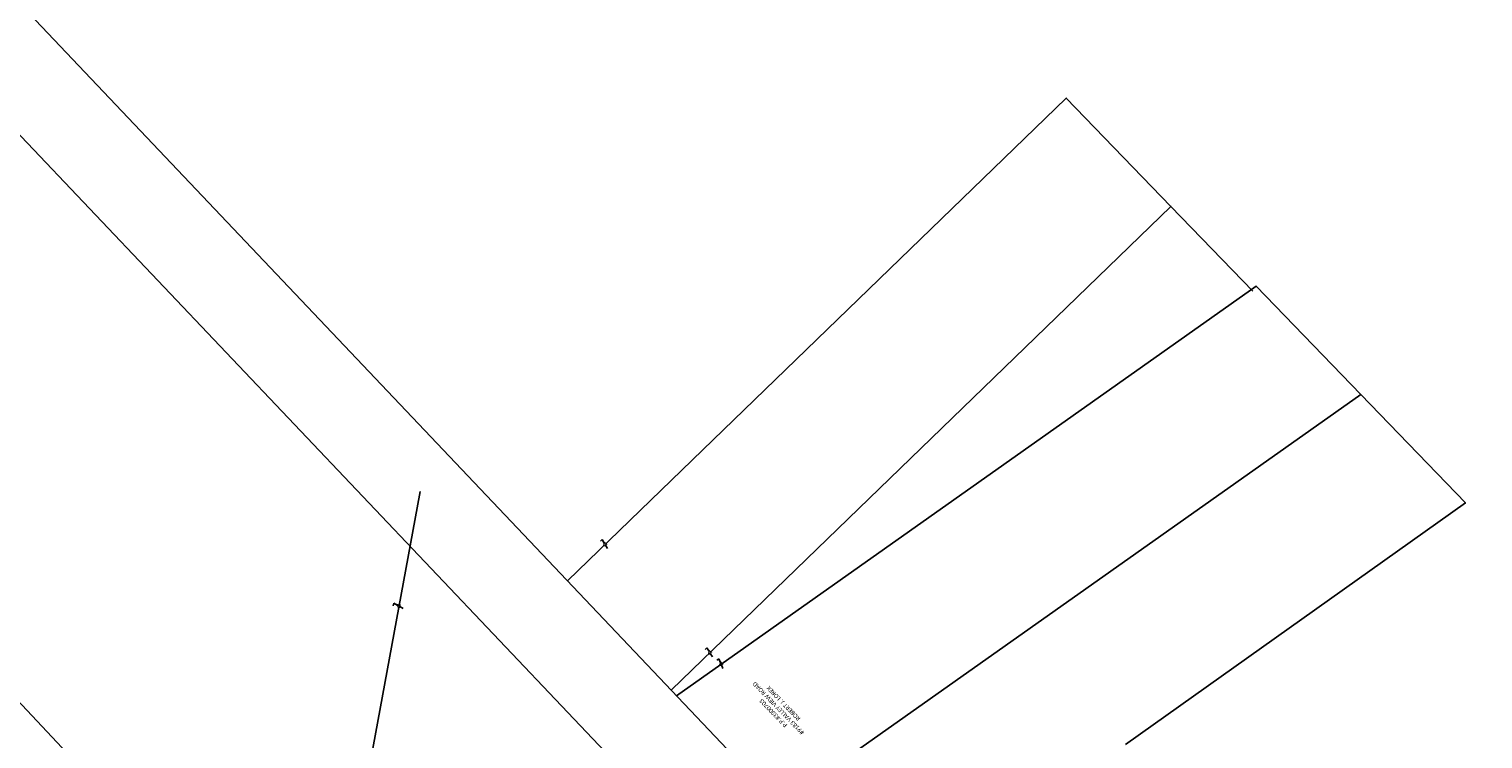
# Model space of a CAD drawing. Header units: feet. Extents: x 2243518 to 2247958, y 594514 to 598416.
# Tile 11 of 13: x 2244812 to 2245777, y 597054 to 597525. Entities that reach past the tile are written whole.
import ezdxf

# ---------------------------------------------------------------- set-up
doc = ezdxf.new("R2010")
doc.units = ezdxf.units.FT
doc.header["$MEASUREMENT"] = 0
doc.linetypes.add('OhDOT_USTN3', pattern=[0.22, 0.165, -0.055])
for name, color, linetype in [('DV_X_Lot_Line', 2, 'OhDOT_USTN3'), ('DV_X_Property_Line', 7, 'Continuous'), ('DV_X_Text', 7, 'Continuous'), ('RW_X_Fee_RW', 6, 'rwex2')]:
    doc.layers.add(name, color=color, linetype=linetype)
doc.styles.add('Slanted-Normal', font='font31.shx', dxfattribs={"height": 0.14})
doc.styles.add('Straight-Normal', font='font30.shx', dxfattribs={"height": 0.14})
doc.styles.add('X_Straight_Normal', font='calibril.ttf', dxfattribs={"height": 0.14})
doc.linetypes.add('rwex2', pattern='A,0.85,-0.25,0.85,-0.25,0.85,-0.45,["Ex R/W",Straight-Normal,S=1,R=0,X=-0.36,Y=-0.07],-0.45,0.85,-0.25', length=5.05)

# ---------------------------------------------------------------- blocks, each defined once
blk = doc.blocks.new('PL')
for q in [(0.055, 0.209), (0.048, -0.132)]:
    blk.add_line((-0.034, -0.132), q)
at = {"style": 'Slanted-Normal', "width": 1.1}
blk.add_text('P', height=0.165, dxfattribs=at).set_placement((-0.062, -0.059))

msp = doc.modelspace()

# ---------------------------------------------------------------- linework, layer by layer
at = {"layer": 'DV_X_Property_Line', "flags": 128}
for points in [[(2244801.26, 597503.54), (2244581.87, 597317.02), (2244982.98, 596889.38), (2244794.21, 596710.15), (2244896.35, 596600.2), (2244643.55, 596602.19), (2244641.03, 596282.2)], [(2245569.95, 597407.57), (2245500.48, 597479.5), (2245169.56, 597158.95)], [(2245624.41, 597351.35), (2245569.95, 597407.57), (2245238.39, 597086.41)], [(2245696.01, 597282.71), (2245626.54, 597354.64), (2245241.87, 597082.74)], [(2245539.79, 597050.4), (2245765.49, 597210.78), (2245696.01, 597282.71), (2245310.61, 597010.29)], [(2245071.8, 597218.41), (2245017, 596921.67), (2244982.98, 596889.38)]]:
    msp.add_lwpolyline(points, dxfattribs=at)
at = {"layer": 'RW_X_Fee_RW', "flags": 128}
for points in [[(2245777.07, 596273.25), (2245734.58, 596375.95, 0.09196), (2245349.33, 596969.48), (2244623.4, 597734.59), (2243976.41, 598416.49)], [(2245711.93, 596273.76), (2245679.14, 596353.01, 0.09196), (2245305.8, 596928.19), (2244579.87, 597693.29), (2243932.89, 598375.2)]]:
    msp.add_lwpolyline(points, format="xyb", dxfattribs=at)

# ---------------------------------------------------------------- block references
at = {"layer": 'DV_X_Lot_Line', "xscale": 20.00000000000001, "yscale": 20.00000000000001, "zscale": 20.00000000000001}
for p, rotation in [((2245193.85, 597184.12, 1045.45), 225.8676578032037), ((2245056.67, 597142.79, 1045.45), 255.7910132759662), ((2245263.42, 597112.29, 1045.45), 225.8676578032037), ((2245270.97, 597104.74, 1045.45), 216.9419055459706)]:
    msp.add_blockref('PL', p, dxfattribs=dict(at, rotation=rotation))

# ---------------------------------------------------------------- next in the draw order: texts
at = {"layer": 'DV_X_Text', "insert": (2245305.08, 597070.19), "char_height": 2.8, "width": 71.5828, "attachment_point": 2, "rotation": 134.11508, "style": 'X_Straight_Normal', "bg_fill": 2}
msp.add_mtext('P.P.#3300703\\P#9183 VALLEY VIEW ROAD\\PROBERT J. LOREK', dxfattribs=at)

doc.saveas('drawing.dxf')
